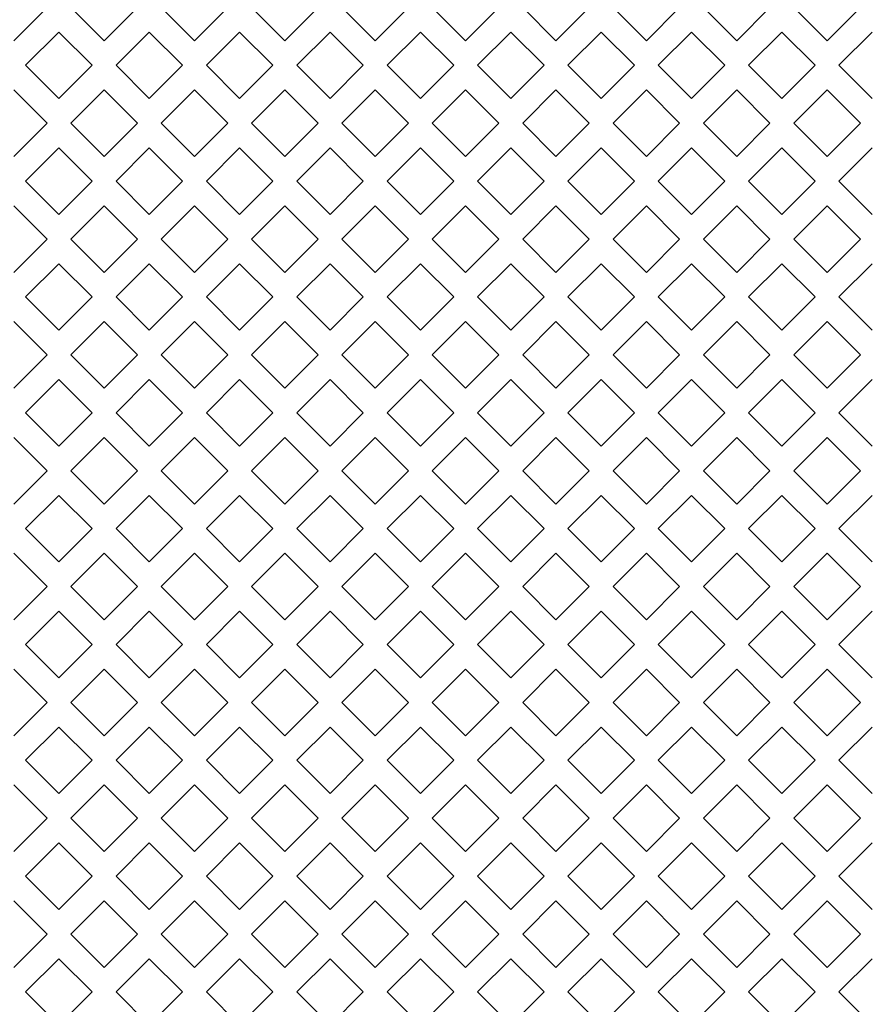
# Model space of a CAD drawing. Header units: millimetres. Extents: x 38 to 253, y 25 to 200.
# Tile 11 of 71: x 55 to 61, y 98 to 105. Entities that reach past the tile are written whole.
import ezdxf

# ---------------------------------------------------------------- set-up
doc = ezdxf.new("R2010")
doc.units = ezdxf.units.MM

msp = doc.modelspace()

# ---------------------------------------------------------------- linework, layer by layer
at = {"color": 7, "linetype": 'Continuous', "lineweight": 15}
for p, q in [((55.46994, 105.13288), (55.23424, 104.89718)), ((55.87424, 104.89718), (55.63854, 105.13288)), ((56.10994, 105.13288), (55.87424, 104.89718)), ((56.51424, 104.89718), (56.27854, 105.13288)), ((56.74994, 105.13288), (56.51424, 104.89718)), ((57.15424, 104.89718), (56.91854, 105.13288)), ((57.38994, 105.13288), (57.15424, 104.89718)), ((57.79424, 104.89718), (57.55854, 105.13288)), ((58.02994, 105.13288), (57.79424, 104.89718)), ((58.43424, 104.89718), (58.19854, 105.13288)), ((58.66994, 105.13288), (58.43424, 104.89718)), ((59.07424, 104.89718), (58.83854, 105.13288)), ((59.30994, 105.13288), (59.07424, 104.89718)), ((59.71424, 104.89718), (59.47854, 105.13288)), ((59.94994, 105.13288), (59.71424, 104.89718)), ((60.35424, 104.89718), (60.11854, 105.13288)), ((60.58994, 105.13288), (60.35424, 104.89718)), ((60.99424, 104.89718), (60.75854, 105.13288)), ((61.22994, 105.13288), (60.99424, 104.89718)), ((55.31854, 104.72288), (55.55424, 104.95858)), ((55.55424, 104.95858), (55.78994, 104.72288)), ((55.95854, 104.72288), (56.19424, 104.95858)), ((56.19424, 104.95858), (56.42994, 104.72288)), ((56.59854, 104.72288), (56.83424, 104.95858)), ((56.83424, 104.95858), (57.06994, 104.72288)), ((57.23854, 104.72288), (57.47424, 104.95858)), ((57.47424, 104.95858), (57.70994, 104.72288)), ((57.87854, 104.72288), (58.11424, 104.95858)), ((58.11424, 104.95858), (58.34994, 104.72288)), ((58.51854, 104.72288), (58.75424, 104.95858)), ((58.75424, 104.95858), (58.98994, 104.72288)), ((59.15854, 104.72288), (59.39424, 104.95858)), ((59.39424, 104.95858), (59.62994, 104.72288)), ((59.79854, 104.72288), (60.03424, 104.95858)), ((60.03424, 104.95858), (60.26994, 104.72288)), ((60.43854, 104.72288), (60.67424, 104.95858)), ((60.67424, 104.95858), (60.90994, 104.72288)), ((61.07854, 104.72288), (61.31424, 104.95858)), ((55.55424, 104.48718), (55.31854, 104.72288)), ((55.78994, 104.72288), (55.55424, 104.48718)), ((56.19424, 104.48718), (55.95854, 104.72288)), ((56.42994, 104.72288), (56.19424, 104.48718)), ((56.83424, 104.48718), (56.59854, 104.72288)), ((57.06994, 104.72288), (56.83424, 104.48718)), ((57.47424, 104.48718), (57.23854, 104.72288)), ((57.70994, 104.72288), (57.47424, 104.48718)), ((58.11424, 104.48718), (57.87854, 104.72288)), ((58.34994, 104.72288), (58.11424, 104.48718)), ((58.75424, 104.48718), (58.51854, 104.72288)), ((58.98994, 104.72288), (58.75424, 104.48718)), ((59.39424, 104.48718), (59.15854, 104.72288)), ((59.62994, 104.72288), (59.39424, 104.48718)), ((60.03424, 104.48718), (59.79854, 104.72288)), ((60.26994, 104.72288), (60.03424, 104.48718)), ((60.67424, 104.48718), (60.43854, 104.72288)), ((60.90994, 104.72288), (60.67424, 104.48718)), ((61.31424, 104.48718), (61.07854, 104.72288)), ((55.23424, 104.54858), (55.46994, 104.31288)), ((55.63854, 104.31288), (55.87424, 104.54858)), ((55.87424, 104.54858), (56.10994, 104.31288)), ((56.27854, 104.31288), (56.51424, 104.54858)), ((56.51424, 104.54858), (56.74994, 104.31288)), ((56.91854, 104.31288), (57.15424, 104.54858)), ((57.15424, 104.54858), (57.38994, 104.31288)), ((57.55854, 104.31288), (57.79424, 104.54858)), ((57.79424, 104.54858), (58.02994, 104.31288)), ((58.19854, 104.31288), (58.43424, 104.54858)), ((58.43424, 104.54858), (58.66994, 104.31288)), ((58.83854, 104.31288), (59.07424, 104.54858)), ((59.07424, 104.54858), (59.30994, 104.31288)), ((59.47854, 104.31288), (59.71424, 104.54858)), ((59.71424, 104.54858), (59.94994, 104.31288)), ((60.11854, 104.31288), (60.35424, 104.54858)), ((60.35424, 104.54858), (60.58994, 104.31288)), ((60.75854, 104.31288), (60.99424, 104.54858)), ((60.99424, 104.54858), (61.22994, 104.31288)), ((55.46994, 104.31288), (55.23424, 104.07718)), ((55.87424, 104.07718), (55.63854, 104.31288)), ((56.10994, 104.31288), (55.87424, 104.07718)), ((56.51424, 104.07718), (56.27854, 104.31288)), ((56.74994, 104.31288), (56.51424, 104.07718)), ((57.15424, 104.07718), (56.91854, 104.31288)), ((57.38994, 104.31288), (57.15424, 104.07718)), ((57.79424, 104.07718), (57.55854, 104.31288)), ((58.02994, 104.31288), (57.79424, 104.07718)), ((58.43424, 104.07718), (58.19854, 104.31288)), ((58.66994, 104.31288), (58.43424, 104.07718)), ((59.07424, 104.07718), (58.83854, 104.31288)), ((59.30994, 104.31288), (59.07424, 104.07718)), ((59.71424, 104.07718), (59.47854, 104.31288)), ((59.94994, 104.31288), (59.71424, 104.07718)), ((60.35424, 104.07718), (60.11854, 104.31288)), ((60.58994, 104.31288), (60.35424, 104.07718)), ((60.99424, 104.07718), (60.75854, 104.31288)), ((61.22994, 104.31288), (60.99424, 104.07718)), ((55.31854, 103.90288), (55.55424, 104.13858)), ((55.55424, 104.13858), (55.78994, 103.90288)), ((55.95854, 103.90288), (56.19424, 104.13858)), ((56.19424, 104.13858), (56.42994, 103.90288)), ((56.59854, 103.90288), (56.83424, 104.13858)), ((56.83424, 104.13858), (57.06994, 103.90288)), ((57.23854, 103.90288), (57.47424, 104.13858)), ((57.47424, 104.13858), (57.70994, 103.90288)), ((57.87854, 103.90288), (58.11424, 104.13858)), ((58.11424, 104.13858), (58.34994, 103.90288)), ((58.51854, 103.90288), (58.75424, 104.13858)), ((58.75424, 104.13858), (58.98994, 103.90288)), ((59.15854, 103.90288), (59.39424, 104.13858)), ((59.39424, 104.13858), (59.62994, 103.90288)), ((59.79854, 103.90288), (60.03424, 104.13858)), ((60.03424, 104.13858), (60.26994, 103.90288)), ((60.43854, 103.90288), (60.67424, 104.13858)), ((60.67424, 104.13858), (60.90994, 103.90288)), ((61.07854, 103.90288), (61.31424, 104.13858)), ((55.55424, 103.66718), (55.31854, 103.90288)), ((55.78994, 103.90288), (55.55424, 103.66718)), ((56.19424, 103.66718), (55.95854, 103.90288)), ((56.42994, 103.90288), (56.19424, 103.66718)), ((56.83424, 103.66718), (56.59854, 103.90288)), ((57.06994, 103.90288), (56.83424, 103.66718)), ((57.47424, 103.66718), (57.23854, 103.90288)), ((57.70994, 103.90288), (57.47424, 103.66718)), ((58.11424, 103.66718), (57.87854, 103.90288)), ((58.34994, 103.90288), (58.11424, 103.66718)), ((58.75424, 103.66718), (58.51854, 103.90288)), ((58.98994, 103.90288), (58.75424, 103.66718)), ((59.39424, 103.66718), (59.15854, 103.90288)), ((59.62994, 103.90288), (59.39424, 103.66718)), ((60.03424, 103.66718), (59.79854, 103.90288)), ((60.26994, 103.90288), (60.03424, 103.66718)), ((60.67424, 103.66718), (60.43854, 103.90288)), ((60.90994, 103.90288), (60.67424, 103.66718)), ((61.31424, 103.66718), (61.07854, 103.90288)), ((55.23424, 103.72859), (55.46994, 103.49288)), ((55.63854, 103.49288), (55.87424, 103.72859)), ((55.87424, 103.72859), (56.10994, 103.49288)), ((56.27854, 103.49288), (56.51424, 103.72859)), ((56.51424, 103.72859), (56.74994, 103.49288)), ((56.91854, 103.49288), (57.15424, 103.72859)), ((57.15424, 103.72859), (57.38994, 103.49288)), ((57.55854, 103.49288), (57.79424, 103.72859)), ((57.79424, 103.72859), (58.02994, 103.49288)), ((58.19854, 103.49288), (58.43424, 103.72859)), ((58.43424, 103.72859), (58.66994, 103.49288)), ((58.83854, 103.49288), (59.07424, 103.72859)), ((59.07424, 103.72859), (59.30994, 103.49288)), ((59.47854, 103.49288), (59.71424, 103.72859)), ((59.71424, 103.72859), (59.94994, 103.49288)), ((60.11854, 103.49288), (60.35424, 103.72859)), ((60.35424, 103.72859), (60.58994, 103.49288)), ((60.75854, 103.49288), (60.99424, 103.72859)), ((60.99424, 103.72859), (61.22994, 103.49288)), ((55.46994, 103.49288), (55.23424, 103.25718)), ((55.87424, 103.25718), (55.63854, 103.49288)), ((56.10994, 103.49288), (55.87424, 103.25718)), ((56.51424, 103.25718), (56.27854, 103.49288)), ((56.74994, 103.49288), (56.51424, 103.25718)), ((57.15424, 103.25718), (56.91854, 103.49288)), ((57.38994, 103.49288), (57.15424, 103.25718)), ((57.79424, 103.25718), (57.55854, 103.49288)), ((58.02994, 103.49288), (57.79424, 103.25718)), ((58.43424, 103.25718), (58.19854, 103.49288)), ((58.66994, 103.49288), (58.43424, 103.25718)), ((59.07424, 103.25718), (58.83854, 103.49288)), ((59.30994, 103.49288), (59.07424, 103.25718)), ((59.71424, 103.25718), (59.47854, 103.49288)), ((59.94994, 103.49288), (59.71424, 103.25718)), ((60.35424, 103.25718), (60.11854, 103.49288)), ((60.58994, 103.49288), (60.35424, 103.25718)), ((60.99424, 103.25718), (60.75854, 103.49288)), ((61.22994, 103.49288), (60.99424, 103.25718)), ((55.31854, 103.08288), (55.55424, 103.31858)), ((55.55424, 103.31858), (55.78994, 103.08288)), ((55.95854, 103.08288), (56.19424, 103.31858)), ((56.19424, 103.31858), (56.42994, 103.08288)), ((56.59854, 103.08288), (56.83424, 103.31858)), ((56.83424, 103.31858), (57.06994, 103.08288)), ((57.23854, 103.08288), (57.47424, 103.31858)), ((57.47424, 103.31858), (57.70994, 103.08288)), ((57.87854, 103.08288), (58.11424, 103.31858)), ((58.11424, 103.31858), (58.34994, 103.08288)), ((58.51854, 103.08288), (58.75424, 103.31858)), ((58.75424, 103.31858), (58.98994, 103.08288)), ((59.15854, 103.08288), (59.39424, 103.31858)), ((59.39424, 103.31858), (59.62994, 103.08288)), ((59.79854, 103.08288), (60.03424, 103.31858)), ((60.03424, 103.31858), (60.26994, 103.08288)), ((60.43854, 103.08288), (60.67424, 103.31858)), ((60.67424, 103.31858), (60.90994, 103.08288)), ((61.07854, 103.08288), (61.31424, 103.31858)), ((55.55424, 102.84718), (55.31854, 103.08288)), ((55.78994, 103.08288), (55.55424, 102.84718)), ((56.19424, 102.84718), (55.95854, 103.08288)), ((56.42994, 103.08288), (56.19424, 102.84718)), ((56.83424, 102.84718), (56.59854, 103.08288)), ((57.06994, 103.08288), (56.83424, 102.84718)), ((57.47424, 102.84718), (57.23854, 103.08288)), ((57.70994, 103.08288), (57.47424, 102.84718)), ((58.11424, 102.84718), (57.87854, 103.08288)), ((58.34994, 103.08288), (58.11424, 102.84718)), ((58.75424, 102.84718), (58.51854, 103.08288)), ((58.98994, 103.08288), (58.75424, 102.84718)), ((59.39424, 102.84718), (59.15854, 103.08288)), ((59.62994, 103.08288), (59.39424, 102.84718)), ((60.03424, 102.84718), (59.79854, 103.08288)), ((60.26994, 103.08288), (60.03424, 102.84718)), ((60.67424, 102.84718), (60.43854, 103.08288)), ((60.90994, 103.08288), (60.67424, 102.84718)), ((61.31424, 102.84718), (61.07854, 103.08288)), ((55.23424, 102.90858), (55.46994, 102.67288)), ((55.63854, 102.67288), (55.87424, 102.90858)), ((55.87424, 102.90858), (56.10994, 102.67288)), ((56.27854, 102.67288), (56.51424, 102.90858)), ((56.51424, 102.90858), (56.74994, 102.67288)), ((56.91854, 102.67288), (57.15424, 102.90858)), ((57.15424, 102.90858), (57.38994, 102.67288)), ((57.55854, 102.67288), (57.79424, 102.90858)), ((57.79424, 102.90858), (58.02994, 102.67288)), ((58.19854, 102.67288), (58.43424, 102.90858)), ((58.43424, 102.90858), (58.66994, 102.67288)), ((58.83854, 102.67288), (59.07424, 102.90858)), ((59.07424, 102.90858), (59.30994, 102.67288)), ((59.47854, 102.67288), (59.71424, 102.90858)), ((59.71424, 102.90858), (59.94994, 102.67288)), ((60.11854, 102.67288), (60.35424, 102.90858)), ((60.35424, 102.90858), (60.58994, 102.67288)), ((60.75854, 102.67288), (60.99424, 102.90858)), ((60.99424, 102.90858), (61.22994, 102.67288)), ((55.46994, 102.67288), (55.23424, 102.43718)), ((55.87424, 102.43718), (55.63854, 102.67288)), ((56.10994, 102.67288), (55.87424, 102.43718)), ((56.51424, 102.43718), (56.27854, 102.67288)), ((56.74994, 102.67288), (56.51424, 102.43718)), ((57.15424, 102.43718), (56.91854, 102.67288)), ((57.38994, 102.67288), (57.15424, 102.43718)), ((57.79424, 102.43718), (57.55854, 102.67288)), ((58.02994, 102.67288), (57.79424, 102.43718)), ((58.43424, 102.43718), (58.19854, 102.67288)), ((58.66994, 102.67288), (58.43424, 102.43718)), ((59.07424, 102.43718), (58.83854, 102.67288)), ((59.30994, 102.67288), (59.07424, 102.43718)), ((59.71424, 102.43718), (59.47854, 102.67288)), ((59.94994, 102.67288), (59.71424, 102.43718)), ((60.35424, 102.43718), (60.11854, 102.67288)), ((60.58994, 102.67288), (60.35424, 102.43718)), ((60.99424, 102.43718), (60.75854, 102.67288)), ((61.22994, 102.67288), (60.99424, 102.43718)), ((55.31854, 102.26288), (55.55424, 102.49858)), ((55.55424, 102.49858), (55.78994, 102.26288)), ((55.95854, 102.26288), (56.19424, 102.49858)), ((56.19424, 102.49858), (56.42994, 102.26288)), ((56.59854, 102.26288), (56.83424, 102.49858)), ((56.83424, 102.49858), (57.06994, 102.26288)), ((57.23854, 102.26288), (57.47424, 102.49858)), ((57.47424, 102.49858), (57.70994, 102.26288)), ((57.87854, 102.26288), (58.11424, 102.49858)), ((58.11424, 102.49858), (58.34994, 102.26288)), ((58.51854, 102.26288), (58.75424, 102.49858)), ((58.75424, 102.49858), (58.98994, 102.26288)), ((59.15854, 102.26288), (59.39424, 102.49858)), ((59.39424, 102.49858), (59.62994, 102.26288)), ((59.79854, 102.26288), (60.03424, 102.49858)), ((60.03424, 102.49858), (60.26994, 102.26288)), ((60.43854, 102.26288), (60.67424, 102.49858)), ((60.67424, 102.49858), (60.90994, 102.26288)), ((61.07854, 102.26288), (61.31424, 102.49858)), ((55.55424, 102.02718), (55.31854, 102.26288)), ((55.78994, 102.26288), (55.55424, 102.02718)), ((56.19424, 102.02718), (55.95854, 102.26288)), ((56.42994, 102.26288), (56.19424, 102.02718)), ((56.83424, 102.02718), (56.59854, 102.26288)), ((57.06994, 102.26288), (56.83424, 102.02718)), ((57.47424, 102.02718), (57.23854, 102.26288)), ((57.70994, 102.26288), (57.47424, 102.02718)), ((58.11424, 102.02718), (57.87854, 102.26288)), ((58.34994, 102.26288), (58.11424, 102.02718)), ((58.75424, 102.02718), (58.51854, 102.26288)), ((58.98994, 102.26288), (58.75424, 102.02718)), ((59.39424, 102.02718), (59.15854, 102.26288)), ((59.62994, 102.26288), (59.39424, 102.02718)), ((60.03424, 102.02718), (59.79854, 102.26288)), ((60.26994, 102.26288), (60.03424, 102.02718)), ((60.67424, 102.02718), (60.43854, 102.26288)), ((60.90994, 102.26288), (60.67424, 102.02718)), ((61.31424, 102.02718), (61.07854, 102.26288)), ((55.23424, 102.08859), (55.46994, 101.85288)), ((55.63854, 101.85288), (55.87424, 102.08859)), ((55.87424, 102.08859), (56.10994, 101.85288)), ((56.27854, 101.85288), (56.51424, 102.08859)), ((56.51424, 102.08859), (56.74994, 101.85288)), ((56.91854, 101.85288), (57.15424, 102.08859)), ((57.15424, 102.08859), (57.38994, 101.85288)), ((57.55854, 101.85288), (57.79424, 102.08859)), ((57.79424, 102.08859), (58.02994, 101.85288)), ((58.19854, 101.85288), (58.43424, 102.08859)), ((58.43424, 102.08859), (58.66994, 101.85288)), ((58.83854, 101.85288), (59.07424, 102.08859)), ((59.07424, 102.08859), (59.30994, 101.85288)), ((59.47854, 101.85288), (59.71424, 102.08859)), ((59.71424, 102.08859), (59.94994, 101.85288)), ((60.11854, 101.85288), (60.35424, 102.08859)), ((60.35424, 102.08859), (60.58994, 101.85288)), ((60.75854, 101.85288), (60.99424, 102.08859)), ((60.99424, 102.08859), (61.22994, 101.85288)), ((55.46994, 101.85288), (55.23424, 101.61718)), ((55.87424, 101.61718), (55.63854, 101.85288)), ((56.10994, 101.85288), (55.87424, 101.61718)), ((56.51424, 101.61718), (56.27854, 101.85288)), ((56.74994, 101.85288), (56.51424, 101.61718)), ((57.15424, 101.61718), (56.91854, 101.85288)), ((57.38994, 101.85288), (57.15424, 101.61718)), ((57.79424, 101.61718), (57.55854, 101.85288)), ((58.02994, 101.85288), (57.79424, 101.61718)), ((58.43424, 101.61718), (58.19854, 101.85288)), ((58.66994, 101.85288), (58.43424, 101.61718)), ((59.07424, 101.61718), (58.83854, 101.85288)), ((59.30994, 101.85288), (59.07424, 101.61718)), ((59.71424, 101.61718), (59.47854, 101.85288)), ((59.94994, 101.85288), (59.71424, 101.61718)), ((60.35424, 101.61718), (60.11854, 101.85288)), ((60.58994, 101.85288), (60.35424, 101.61718)), ((60.99424, 101.61718), (60.75854, 101.85288)), ((61.22994, 101.85288), (60.99424, 101.61718)), ((55.31854, 101.44288), (55.55424, 101.67858)), ((55.55424, 101.67858), (55.78994, 101.44288)), ((55.95854, 101.44288), (56.19424, 101.67858)), ((56.19424, 101.67858), (56.42994, 101.44288)), ((56.59854, 101.44288), (56.83424, 101.67858)), ((56.83424, 101.67858), (57.06994, 101.44288)), ((57.23854, 101.44288), (57.47424, 101.67858)), ((57.47424, 101.67858), (57.70994, 101.44288)), ((57.87854, 101.44288), (58.11424, 101.67858)), ((58.11424, 101.67858), (58.34994, 101.44288)), ((58.51854, 101.44288), (58.75424, 101.67858)), ((58.75424, 101.67858), (58.98994, 101.44288)), ((59.15854, 101.44288), (59.39424, 101.67858)), ((59.39424, 101.67858), (59.62994, 101.44288)), ((59.79854, 101.44288), (60.03424, 101.67858)), ((60.03424, 101.67858), (60.26994, 101.44288)), ((60.43854, 101.44288), (60.67424, 101.67858)), ((60.67424, 101.67858), (60.90994, 101.44288)), ((61.07854, 101.44288), (61.31424, 101.67858)), ((55.55424, 101.20718), (55.31854, 101.44288)), ((55.78994, 101.44288), (55.55424, 101.20718)), ((56.19424, 101.20718), (55.95854, 101.44288)), ((56.42994, 101.44288), (56.19424, 101.20718)), ((56.83424, 101.20718), (56.59854, 101.44288)), ((57.06994, 101.44288), (56.83424, 101.20718)), ((57.47424, 101.20718), (57.23854, 101.44288)), ((57.70994, 101.44288), (57.47424, 101.20718)), ((58.11424, 101.20718), (57.87854, 101.44288)), ((58.34994, 101.44288), (58.11424, 101.20718)), ((58.75424, 101.20718), (58.51854, 101.44288)), ((58.98994, 101.44288), (58.75424, 101.20718)), ((59.39424, 101.20718), (59.15854, 101.44288)), ((59.62994, 101.44288), (59.39424, 101.20718)), ((60.03424, 101.20718), (59.79854, 101.44288)), ((60.26994, 101.44288), (60.03424, 101.20718)), ((60.67424, 101.20718), (60.43854, 101.44288)), ((60.90994, 101.44288), (60.67424, 101.20718)), ((61.31424, 101.20718), (61.07854, 101.44288)), ((55.23424, 101.26858), (55.46994, 101.03288)), ((55.63854, 101.03288), (55.87424, 101.26858)), ((55.87424, 101.26858), (56.10994, 101.03288)), ((56.27854, 101.03288), (56.51424, 101.26858)), ((56.51424, 101.26858), (56.74994, 101.03288)), ((56.91854, 101.03288), (57.15424, 101.26858)), ((57.15424, 101.26858), (57.38994, 101.03288)), ((57.55854, 101.03288), (57.79424, 101.26858)), ((57.79424, 101.26858), (58.02994, 101.03288)), ((58.19854, 101.03288), (58.43424, 101.26858)), ((58.43424, 101.26858), (58.66994, 101.03288)), ((58.83854, 101.03288), (59.07424, 101.26858)), ((59.07424, 101.26858), (59.30994, 101.03288)), ((59.47854, 101.03288), (59.71424, 101.26858)), ((59.71424, 101.26858), (59.94994, 101.03288)), ((60.11854, 101.03288), (60.35424, 101.26858)), ((60.35424, 101.26858), (60.58994, 101.03288)), ((60.75854, 101.03288), (60.99424, 101.26858)), ((60.99424, 101.26858), (61.22994, 101.03288)), ((55.46994, 101.03288), (55.23424, 100.79718)), ((55.87424, 100.79718), (55.63854, 101.03288)), ((56.10994, 101.03288), (55.87424, 100.79718)), ((56.51424, 100.79718), (56.27854, 101.03288)), ((56.74994, 101.03288), (56.51424, 100.79718)), ((57.15424, 100.79718), (56.91854, 101.03288)), ((57.38994, 101.03288), (57.15424, 100.79718)), ((57.79424, 100.79718), (57.55854, 101.03288)), ((58.02994, 101.03288), (57.79424, 100.79718)), ((58.43424, 100.79718), (58.19854, 101.03288)), ((58.66994, 101.03288), (58.43424, 100.79718)), ((59.07424, 100.79718), (58.83854, 101.03288)), ((59.30994, 101.03288), (59.07424, 100.79718)), ((59.71424, 100.79718), (59.47854, 101.03288)), ((59.94994, 101.03288), (59.71424, 100.79718)), ((60.35424, 100.79718), (60.11854, 101.03288)), ((60.58994, 101.03288), (60.35424, 100.79718)), ((60.99424, 100.79718), (60.75854, 101.03288)), ((61.22994, 101.03288), (60.99424, 100.79718)), ((55.31854, 100.62288), (55.55424, 100.85858)), ((55.55424, 100.85858), (55.78994, 100.62288)), ((55.95854, 100.62288), (56.19424, 100.85858)), ((56.19424, 100.85858), (56.42994, 100.62288)), ((56.59854, 100.62288), (56.83424, 100.85858)), ((56.83424, 100.85858), (57.06994, 100.62288)), ((57.23854, 100.62288), (57.47424, 100.85858)), ((57.47424, 100.85858), (57.70994, 100.62288)), ((57.87854, 100.62288), (58.11424, 100.85858)), ((58.11424, 100.85858), (58.34994, 100.62288)), ((58.51854, 100.62288), (58.75424, 100.85858)), ((58.75424, 100.85858), (58.98994, 100.62288)), ((59.15854, 100.62288), (59.39424, 100.85858)), ((59.39424, 100.85858), (59.62994, 100.62288)), ((59.79854, 100.62288), (60.03424, 100.85858)), ((60.03424, 100.85858), (60.26994, 100.62288)), ((60.43854, 100.62288), (60.67424, 100.85858)), ((60.67424, 100.85858), (60.90994, 100.62288)), ((61.07854, 100.62288), (61.31424, 100.85858)), ((55.55424, 100.38718), (55.31854, 100.62288)), ((55.78994, 100.62288), (55.55424, 100.38718)), ((56.19424, 100.38718), (55.95854, 100.62288)), ((56.42994, 100.62288), (56.19424, 100.38718)), ((56.83424, 100.38718), (56.59854, 100.62288)), ((57.06994, 100.62288), (56.83424, 100.38718)), ((57.47424, 100.38718), (57.23854, 100.62288)), ((57.70994, 100.62288), (57.47424, 100.38718)), ((58.11424, 100.38718), (57.87854, 100.62288)), ((58.34994, 100.62288), (58.11424, 100.38718)), ((58.75424, 100.38718), (58.51854, 100.62288)), ((58.98994, 100.62288), (58.75424, 100.38718)), ((59.39424, 100.38718), (59.15854, 100.62288)), ((59.62994, 100.62288), (59.39424, 100.38718)), ((60.03424, 100.38718), (59.79854, 100.62288)), ((60.26994, 100.62288), (60.03424, 100.38718)), ((60.67424, 100.38718), (60.43854, 100.62288)), ((60.90994, 100.62288), (60.67424, 100.38718)), ((61.31424, 100.38718), (61.07854, 100.62288)), ((55.23424, 100.44858), (55.46994, 100.21288)), ((55.63854, 100.21288), (55.87424, 100.44858)), ((55.87424, 100.44858), (56.10994, 100.21288)), ((56.27854, 100.21288), (56.51424, 100.44858)), ((56.51424, 100.44858), (56.74994, 100.21288)), ((56.91854, 100.21288), (57.15424, 100.44858)), ((57.15424, 100.44858), (57.38994, 100.21288)), ((57.55854, 100.21288), (57.79424, 100.44858)), ((57.79424, 100.44858), (58.02994, 100.21288)), ((58.19854, 100.21288), (58.43424, 100.44858)), ((58.43424, 100.44858), (58.66994, 100.21288)), ((58.83854, 100.21288), (59.07424, 100.44858)), ((59.07424, 100.44858), (59.30994, 100.21288)), ((59.47854, 100.21288), (59.71424, 100.44858)), ((59.71424, 100.44858), (59.94994, 100.21288)), ((60.11854, 100.21288), (60.35424, 100.44858)), ((60.35424, 100.44858), (60.58994, 100.21288)), ((60.75854, 100.21288), (60.99424, 100.44858)), ((60.99424, 100.44858), (61.22994, 100.21288)), ((55.46994, 100.21288), (55.23424, 99.97718)), ((55.87424, 99.97718), (55.63854, 100.21288)), ((56.10994, 100.21288), (55.87424, 99.97718)), ((56.51424, 99.97718), (56.27854, 100.21288)), ((56.74994, 100.21288), (56.51424, 99.97718)), ((57.15424, 99.97718), (56.91854, 100.21288)), ((57.38994, 100.21288), (57.15424, 99.97718)), ((57.79424, 99.97718), (57.55854, 100.21288)), ((58.02994, 100.21288), (57.79424, 99.97718)), ((58.43424, 99.97718), (58.19854, 100.21288)), ((58.66994, 100.21288), (58.43424, 99.97718)), ((59.07424, 99.97718), (58.83854, 100.21288)), ((59.30994, 100.21288), (59.07424, 99.97718)), ((59.71424, 99.97718), (59.47854, 100.21288)), ((59.94994, 100.21288), (59.71424, 99.97718)), ((60.35424, 99.97718), (60.11854, 100.21288)), ((60.58994, 100.21288), (60.35424, 99.97718)), ((60.99424, 99.97718), (60.75854, 100.21288)), ((61.22994, 100.21288), (60.99424, 99.97718)), ((55.31854, 99.80288), (55.55424, 100.03858)), ((55.55424, 100.03858), (55.78994, 99.80288)), ((55.95854, 99.80288), (56.19424, 100.03858)), ((56.19424, 100.03858), (56.42994, 99.80288)), ((56.59854, 99.80288), (56.83424, 100.03858)), ((56.83424, 100.03858), (57.06994, 99.80288)), ((57.23854, 99.80288), (57.47424, 100.03858)), ((57.47424, 100.03858), (57.70994, 99.80288)), ((57.87854, 99.80288), (58.11424, 100.03858)), ((58.11424, 100.03858), (58.34994, 99.80288)), ((58.51854, 99.80288), (58.75424, 100.03858)), ((58.75424, 100.03858), (58.98994, 99.80288)), ((59.15854, 99.80288), (59.39424, 100.03858)), ((59.39424, 100.03858), (59.62994, 99.80288)), ((59.79854, 99.80288), (60.03424, 100.03858)), ((60.03424, 100.03858), (60.26994, 99.80288)), ((60.43854, 99.80288), (60.67424, 100.03858)), ((60.67424, 100.03858), (60.90994, 99.80288)), ((61.07854, 99.80288), (61.31424, 100.03858)), ((55.55424, 99.56718), (55.31854, 99.80288)), ((55.78994, 99.80288), (55.55424, 99.56718)), ((56.19424, 99.56718), (55.95854, 99.80288)), ((56.42994, 99.80288), (56.19424, 99.56718)), ((56.83424, 99.56718), (56.59854, 99.80288)), ((57.06994, 99.80288), (56.83424, 99.56718)), ((57.47424, 99.56718), (57.23854, 99.80288)), ((57.70994, 99.80288), (57.47424, 99.56718)), ((58.11424, 99.56718), (57.87854, 99.80288)), ((58.34994, 99.80288), (58.11424, 99.56718)), ((58.75424, 99.56718), (58.51854, 99.80288)), ((58.98994, 99.80288), (58.75424, 99.56718)), ((59.39424, 99.56718), (59.15854, 99.80288)), ((59.62994, 99.80288), (59.39424, 99.56718)), ((60.03424, 99.56718), (59.79854, 99.80288)), ((60.26994, 99.80288), (60.03424, 99.56718)), ((60.67424, 99.56718), (60.43854, 99.80288)), ((60.90994, 99.80288), (60.67424, 99.56718)), ((61.31424, 99.56718), (61.07854, 99.80288)), ((55.23424, 99.62858), (55.46994, 99.39288)), ((55.63854, 99.39288), (55.87424, 99.62858)), ((55.87424, 99.62858), (56.10994, 99.39288)), ((56.27854, 99.39288), (56.51424, 99.62858)), ((56.51424, 99.62858), (56.74994, 99.39288)), ((56.91854, 99.39288), (57.15424, 99.62858)), ((57.15424, 99.62858), (57.38994, 99.39288)), ((57.55854, 99.39288), (57.79424, 99.62858)), ((57.79424, 99.62858), (58.02994, 99.39288)), ((58.19854, 99.39288), (58.43424, 99.62858)), ((58.43424, 99.62858), (58.66994, 99.39288)), ((58.83854, 99.39288), (59.07424, 99.62858)), ((59.07424, 99.62858), (59.30994, 99.39288)), ((59.47854, 99.39288), (59.71424, 99.62858)), ((59.71424, 99.62858), (59.94994, 99.39288)), ((60.11854, 99.39288), (60.35424, 99.62858)), ((60.35424, 99.62858), (60.58994, 99.39288)), ((60.75854, 99.39288), (60.99424, 99.62858)), ((60.99424, 99.62858), (61.22994, 99.39288)), ((55.46994, 99.39288), (55.23424, 99.15718)), ((55.87424, 99.15718), (55.63854, 99.39288)), ((56.10994, 99.39288), (55.87424, 99.15718)), ((56.51424, 99.15718), (56.27854, 99.39288)), ((56.74994, 99.39288), (56.51424, 99.15718)), ((57.15424, 99.15718), (56.91854, 99.39288)), ((57.38994, 99.39288), (57.15424, 99.15718)), ((57.79424, 99.15718), (57.55854, 99.39288)), ((58.02994, 99.39288), (57.79424, 99.15718)), ((58.43424, 99.15718), (58.19854, 99.39288)), ((58.66994, 99.39288), (58.43424, 99.15718)), ((59.07424, 99.15718), (58.83854, 99.39288)), ((59.30994, 99.39288), (59.07424, 99.15718)), ((59.71424, 99.15718), (59.47854, 99.39288)), ((59.94994, 99.39288), (59.71424, 99.15718)), ((60.35424, 99.15718), (60.11854, 99.39288)), ((60.58994, 99.39288), (60.35424, 99.15718)), ((60.99424, 99.15718), (60.75854, 99.39288)), ((61.22994, 99.39288), (60.99424, 99.15718)), ((55.31854, 98.98288), (55.55424, 99.21858)), ((55.55424, 99.21858), (55.78994, 98.98288)), ((55.95854, 98.98288), (56.19424, 99.21858)), ((56.19424, 99.21858), (56.42994, 98.98288)), ((56.59854, 98.98288), (56.83424, 99.21858)), ((56.83424, 99.21858), (57.06994, 98.98288)), ((57.23854, 98.98288), (57.47424, 99.21858)), ((57.47424, 99.21858), (57.70994, 98.98288)), ((57.87854, 98.98288), (58.11424, 99.21858)), ((58.11424, 99.21858), (58.34994, 98.98288)), ((58.51854, 98.98288), (58.75424, 99.21858)), ((58.75424, 99.21858), (58.98994, 98.98288)), ((59.15854, 98.98288), (59.39424, 99.21858)), ((59.39424, 99.21858), (59.62994, 98.98288)), ((59.79854, 98.98288), (60.03424, 99.21858)), ((60.03424, 99.21858), (60.26994, 98.98288)), ((60.43854, 98.98288), (60.67424, 99.21858)), ((60.67424, 99.21858), (60.90994, 98.98288)), ((61.07854, 98.98288), (61.31424, 99.21858)), ((55.55424, 98.74718), (55.31854, 98.98288)), ((55.78994, 98.98288), (55.55424, 98.74718)), ((56.19424, 98.74718), (55.95854, 98.98288)), ((56.42994, 98.98288), (56.19424, 98.74718)), ((56.83424, 98.74718), (56.59854, 98.98288)), ((57.06994, 98.98288), (56.83424, 98.74718)), ((57.47424, 98.74718), (57.23854, 98.98288)), ((57.70994, 98.98288), (57.47424, 98.74718)), ((58.11424, 98.74718), (57.87854, 98.98288)), ((58.34994, 98.98288), (58.11424, 98.74718)), ((58.75424, 98.74718), (58.51854, 98.98288)), ((58.98994, 98.98288), (58.75424, 98.74718)), ((59.39424, 98.74718), (59.15854, 98.98288)), ((59.62994, 98.98288), (59.39424, 98.74718)), ((60.03424, 98.74718), (59.79854, 98.98288)), ((60.26994, 98.98288), (60.03424, 98.74718)), ((60.67424, 98.74718), (60.43854, 98.98288)), ((60.90994, 98.98288), (60.67424, 98.74718)), ((61.31424, 98.74718), (61.07854, 98.98288)), ((55.23424, 98.80858), (55.46994, 98.57288)), ((55.63854, 98.57288), (55.87424, 98.80858)), ((55.87424, 98.80858), (56.10994, 98.57288)), ((56.27854, 98.57288), (56.51424, 98.80858)), ((56.51424, 98.80858), (56.74994, 98.57288)), ((56.91854, 98.57288), (57.15424, 98.80858)), ((57.15424, 98.80858), (57.38994, 98.57288)), ((57.55854, 98.57288), (57.79424, 98.80858)), ((57.79424, 98.80858), (58.02994, 98.57288)), ((58.19854, 98.57288), (58.43424, 98.80858)), ((58.43424, 98.80858), (58.66994, 98.57288)), ((58.83854, 98.57288), (59.07424, 98.80858)), ((59.07424, 98.80858), (59.30994, 98.57288)), ((59.47854, 98.57288), (59.71424, 98.80858)), ((59.71424, 98.80858), (59.94994, 98.57288)), ((60.11854, 98.57288), (60.35424, 98.80858)), ((60.35424, 98.80858), (60.58994, 98.57288)), ((60.75854, 98.57288), (60.99424, 98.80858)), ((60.99424, 98.80858), (61.22994, 98.57288)), ((55.46994, 98.57288), (55.23424, 98.33718)), ((55.87424, 98.33718), (55.63854, 98.57288)), ((56.10994, 98.57288), (55.87424, 98.33718)), ((56.51424, 98.33718), (56.27854, 98.57288)), ((56.74994, 98.57288), (56.51424, 98.33718)), ((57.15424, 98.33718), (56.91854, 98.57288)), ((57.38994, 98.57288), (57.15424, 98.33718)), ((57.79424, 98.33718), (57.55854, 98.57288)), ((58.02994, 98.57288), (57.79424, 98.33718)), ((58.43424, 98.33718), (58.19854, 98.57288)), ((58.66994, 98.57288), (58.43424, 98.33718)), ((59.07424, 98.33718), (58.83854, 98.57288)), ((59.30994, 98.57288), (59.07424, 98.33718)), ((59.71424, 98.33718), (59.47854, 98.57288)), ((59.94994, 98.57288), (59.71424, 98.33718)), ((60.35424, 98.33718), (60.11854, 98.57288)), ((60.58994, 98.57288), (60.35424, 98.33718)), ((60.99424, 98.33718), (60.75854, 98.57288)), ((61.22994, 98.57288), (60.99424, 98.33718)), ((55.31854, 98.16288), (55.55424, 98.39858)), ((55.55424, 98.39858), (55.78994, 98.16288)), ((55.95854, 98.16288), (56.19424, 98.39858)), ((56.19424, 98.39858), (56.42994, 98.16288)), ((56.59854, 98.16288), (56.83424, 98.39858)), ((56.83424, 98.39858), (57.06994, 98.16288)), ((57.23854, 98.16288), (57.47424, 98.39858)), ((57.47424, 98.39858), (57.70994, 98.16288)), ((57.87854, 98.16288), (58.11424, 98.39858)), ((58.11424, 98.39858), (58.34994, 98.16288)), ((58.51854, 98.16288), (58.75424, 98.39858)), ((58.75424, 98.39858), (58.98994, 98.16288)), ((59.15854, 98.16288), (59.39424, 98.39858)), ((59.39424, 98.39858), (59.62994, 98.16288)), ((59.79854, 98.16288), (60.03424, 98.39858)), ((60.03424, 98.39858), (60.26994, 98.16288)), ((60.43854, 98.16288), (60.67424, 98.39858)), ((60.67424, 98.39858), (60.90994, 98.16288)), ((61.07854, 98.16288), (61.31424, 98.39858)), ((55.55424, 97.92718), (55.31854, 98.16288)), ((55.78994, 98.16288), (55.55424, 97.92718)), ((56.19424, 97.92718), (55.95854, 98.16288)), ((56.42994, 98.16288), (56.19424, 97.92718)), ((56.83424, 97.92718), (56.59854, 98.16288)), ((57.06994, 98.16288), (56.83424, 97.92718)), ((57.47424, 97.92718), (57.23854, 98.16288)), ((57.70994, 98.16288), (57.47424, 97.92718)), ((58.11424, 97.92718), (57.87854, 98.16288)), ((58.34994, 98.16288), (58.11424, 97.92718)), ((58.75424, 97.92718), (58.51854, 98.16288)), ((58.98994, 98.16288), (58.75424, 97.92718)), ((59.39424, 97.92718), (59.15854, 98.16288)), ((59.62994, 98.16288), (59.39424, 97.92718)), ((60.03424, 97.92718), (59.79854, 98.16288)), ((60.26994, 98.16288), (60.03424, 97.92718)), ((60.67424, 97.92718), (60.43854, 98.16288)), ((60.90994, 98.16288), (60.67424, 97.92718)), ((61.31424, 97.92718), (61.07854, 98.16288))]:
    msp.add_line(p, q, dxfattribs=at)

doc.saveas('drawing.dxf')
